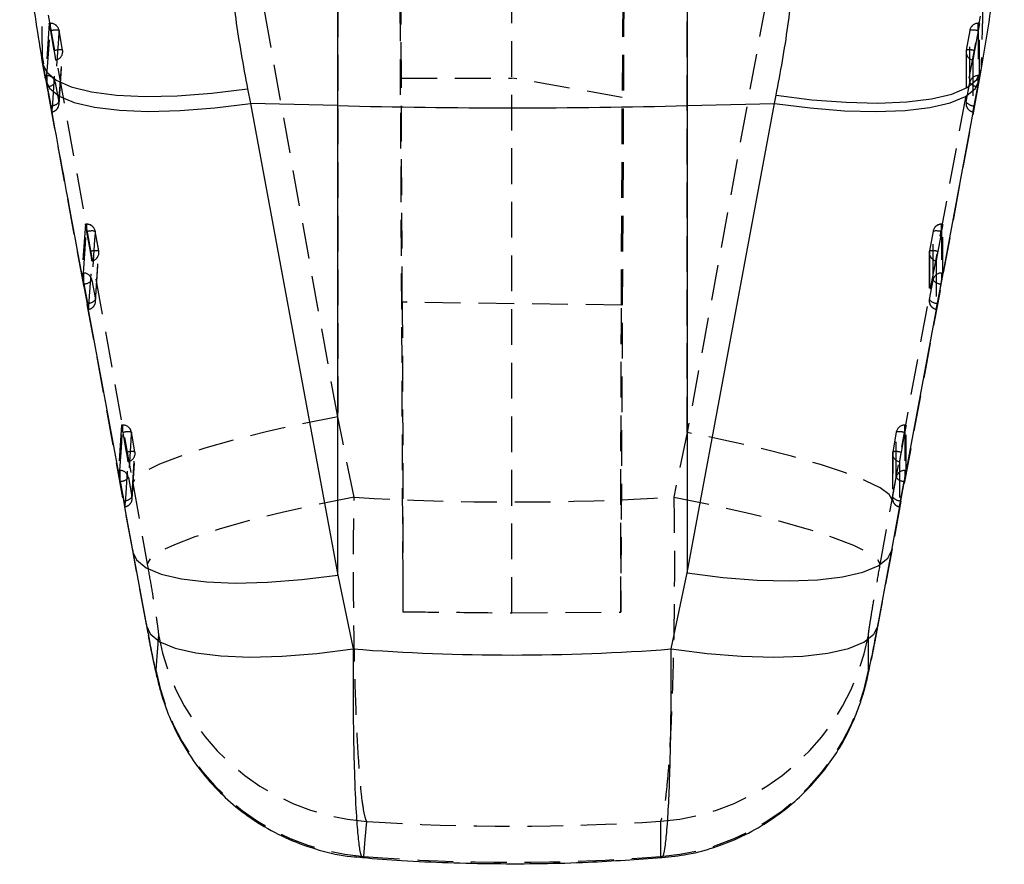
# Model space of a CAD drawing. Extents: x 29 to 415, y 5 to 292.
# Tile 12 of 25: x 266 to 301, y 97 to 127. Entities that reach past the tile are written whole.
import ezdxf

# ---------------------------------------------------------------- set-up
doc = ezdxf.new("R2010")
doc.units = 0
doc.linetypes.add('HIDDEN', pattern=[1.905, 1.27, -0.635])
doc.layers.get('0').update_dxf_attribs({"linetype": 'CONTINUOUS'})

msp = doc.modelspace()

# ---------------------------------------------------------------- linework, layer by layer
at = {"color": 7, "linetype": 'HIDDEN'}
for p, q in [((279.139267, 182.757006), (279.530055, 105.971475)), ((279.47313, 124.938012), (279.181867, 182.759193)), ((283.40082, 105.930608), (283.40082, 182.867381)), ((287.662383, 182.910214), (287.270825, 105.959233)), ((287.621292, 182.910847), (287.32573, 124.246818)), ((277.210506, 112.90269), (274.208949, 129.535266)), ((277.210506, 129.566175), (277.210506, 112.90269)), ((289.630722, 112.338689), (289.630722, 129.566175)), ((292.779553, 129.53375), (289.630722, 112.338689)), ((266.923645, 127.16613), (269.924813, 110.535045)), ((296.912415, 109.942932), (300.061131, 127.137505)), ((266.957808, 126.880214), (266.825934, 125.02512)), ((267.007427, 126.880214), (266.957808, 126.880214)), ((267.007427, 126.881686), (266.958424, 126.881686)), ((267.007427, 126.645465), (267.007427, 126.881686)), ((300.024593, 126.881686), (299.975162, 126.881686)), ((299.975162, 126.634282), (299.975162, 126.880542)), ((300.025489, 126.880214), (299.975162, 126.880214)), ((300.025489, 126.880214), (300.024593, 126.878188)), ((300.025703, 125.02512), (300.025489, 126.880214)), ((267.013132, 126.614035), (267.007427, 126.645465)), ((267.139716, 125.911519), (267.013132, 126.614035)), ((267.433753, 125.927814), (267.307164, 126.630325)), ((299.675563, 126.631339), (299.547093, 125.928827)), ((299.971386, 126.613707), (299.842916, 125.911192)), ((299.975162, 126.634282), (299.971386, 126.613707)), ((266.721898, 125.494544), (266.671385, 125.833214)), ((267.306627, 124.009956), (267.436869, 125.853204)), ((299.542227, 125.874661), (299.542339, 124.031507)), ((266.8305, 124.90663), (266.721898, 125.494544)), ((266.721898, 125.494544), (266.730586, 125.433561)), ((266.825934, 125.02512), (266.875665, 125.02512)), ((266.875665, 125.02512), (266.875665, 124.707413)), ((279.505183, 116.969895), (279.47313, 124.938012)), ((279.47313, 124.938012), (283.40082, 124.938012)), ((287.32573, 124.246818), (283.40082, 124.938012)), ((299.975345, 124.719605), (299.975345, 125.02512)), ((299.975345, 125.02512), (300.025703, 125.02512)), ((300.074704, 125.215181), (300.0128, 124.882237)), ((269.926286, 108.14399), (266.8305, 124.90663)), ((266.8305, 124.90663), (266.837705, 124.85353)), ((266.875665, 124.707413), (266.888307, 124.637921)), ((266.888307, 124.637921), (267.016075, 123.947356)), ((267.17538, 124.775362), (267.30314, 124.084797)), ((300.0128, 124.882237), (296.911968, 108.202112)), ((299.547186, 124.085717), (299.675753, 124.776286)), ((299.831861, 123.947789), (299.96043, 124.638353)), ((299.96043, 124.638353), (299.975345, 124.719605)), ((300.006985, 124.843568), (300.0128, 124.882237)), ((287.296051, 116.868776), (287.32573, 124.246818)), ((268.243784, 119.742599), (268.124114, 118.008886)), ((268.293388, 119.742599), (268.243784, 119.742599)), ((268.293388, 119.744067), (268.244385, 119.744067)), ((268.293388, 119.507496), (268.293388, 119.744067)), ((298.719368, 119.744067), (298.669939, 119.744067)), ((298.669939, 119.496558), (298.669939, 119.742927)), ((298.720262, 119.742599), (298.669939, 119.742599)), ((298.720262, 119.742599), (298.719368, 119.740572)), ((298.71942, 118.008886), (298.720262, 119.742599)), ((268.299029, 119.476405), (268.293388, 119.507496)), ((268.425563, 118.773889), (268.299029, 119.476405)), ((268.719384, 118.790996), (268.59289, 119.493519)), ((268.71967, 118.790184), (268.593128, 119.492699)), ((298.37034, 119.49372), (298.241884, 118.791205)), ((298.666183, 119.476084), (298.537728, 118.773569)), ((298.669939, 119.496558), (298.666183, 119.476084)), ((268.604743, 116.99437), (268.722618, 118.716244)), ((298.237031, 118.737233), (298.236054, 117.01547)), ((268.124114, 118.008886), (268.173867, 118.008886)), ((268.173867, 118.008886), (268.173867, 117.691544)), ((298.669055, 118.008886), (298.669055, 117.703479)), ((298.669055, 118.008886), (298.71942, 118.008886)), ((268.173867, 117.691544), (268.186574, 117.621702)), ((268.186574, 117.621702), (268.314375, 116.931137)), ((268.473576, 117.759165), (268.601368, 117.0686)), ((298.240889, 117.069495), (298.369465, 117.760067)), ((298.525543, 116.931562), (298.654121, 117.622126)), ((298.654121, 117.622126), (298.669055, 117.703479)), ((287.296051, 116.868776), (279.505183, 116.969895)), ((277.792869, 110.040214), (277.210506, 112.90269)), ((269.529141, 112.60498), (269.422691, 110.992659)), ((269.578718, 112.60498), (269.529141, 112.60498)), ((269.578718, 112.606448), (269.529719, 112.606448)), ((269.578718, 112.36937), (269.578718, 112.606448)), ((269.584265, 112.338771), (269.578718, 112.36937)), ((269.710711, 111.636256), (269.584265, 112.338771)), ((270.004923, 111.652542), (269.878465, 112.355058)), ((289.630722, 112.338689), (289.157124, 110.046741)), ((297.065306, 112.356093), (296.936875, 111.653578)), ((297.361177, 112.338465), (297.232749, 111.63595)), ((297.364907, 112.358798), (297.361177, 112.338465)), ((297.414329, 112.606448), (297.364907, 112.606448)), ((297.364907, 112.358798), (297.364907, 112.605308)), ((297.415221, 112.60498), (297.364907, 112.60498)), ((297.41302, 110.992659), (297.415221, 112.60498)), ((297.415221, 112.60498), (297.414329, 112.602953)), ((269.903307, 109.97909), (270.007738, 111.579586)), ((296.932031, 111.599904), (296.929638, 109.999519)), ((269.422691, 110.992659), (269.472477, 110.992659)), ((269.472477, 110.992659), (269.472477, 110.675846)), ((297.362646, 110.992659), (297.362646, 110.687402)), ((297.362646, 110.992659), (297.41302, 110.992659)), ((269.472477, 110.675846), (269.485285, 110.605497)), ((269.485285, 110.605497), (269.613145, 109.914933)), ((269.77218, 110.742983), (269.900026, 110.052419)), ((296.934465, 110.053283), (297.063058, 110.743847)), ((297.219086, 109.915343), (297.347681, 110.605907)), ((297.347681, 110.605907), (297.362646, 110.687402)), ((269.924813, 110.535045), (270.440664, 107.672539)), ((296.492824, 107.650612), (296.912415, 109.942932)), ((270.410828, 105.52295), (269.926286, 108.14399)), ((269.926286, 108.14399), (269.933417, 108.092044)), ((296.911968, 108.202112), (296.409428, 105.499741)), ((296.906195, 108.16383), (296.911968, 108.202112)), ((283.40082, 105.930608), (287.270825, 105.959233)), ((270.410828, 105.52295), (270.417844, 105.471839)), ((296.076666, 103.888255), (296.07435, 105.143633)), ((278.098179, 97.265293), (278.143916, 97.274516)), ((288.688008, 97.273779), (288.73188, 97.273093))]:
    msp.add_line(p, q, dxfattribs=at)
at = {"color": 7, "linetype": 'CONTINUOUS'}
for p, q in [((277.210506, 123.95531), (277.210506, 137.285743)), ((289.630722, 137.285743), (289.630722, 123.95531)), ((266.692848, 125.778467), (266.753006, 125.438288)), ((300.068708, 125.17554), (300.074704, 125.215181)), ((274.006546, 124.550403), (274.115139, 124.032148)), ((292.73142, 124.032282), (292.79332, 124.325794)), ((277.210506, 123.95531), (274.115139, 124.032148)), ((274.115139, 124.032148), (277.210506, 107.27254)), ((277.210506, 107.27254), (277.210506, 123.95531)), ((289.630722, 123.95531), (292.73142, 124.032282)), ((289.630722, 107.353043), (292.73142, 124.032282)), ((289.630722, 123.95531), (289.630722, 107.353043)), ((296.403645, 105.461855), (296.906198, 108.164017)), ((269.933553, 108.093229), (270.418064, 105.471541)), ((277.210506, 107.27254), (277.757208, 104.651001)), ((289.0636, 104.649444), (289.630722, 107.353043)), ((296.403729, 105.461907), (296.409428, 105.499741))]:
    msp.add_line(p, q, dxfattribs=at)
at = {"color": 7, "linetype": 'HIDDEN', "flags": 128}
for points in [[(266.875665, 125.02512), (266.941392, 125.949413), (267.007427, 126.880214)], [(299.975162, 126.880214), (299.975248, 125.949238), (299.975345, 125.02512)], [(267.307164, 126.630325), (267.302924, 126.570523), (267.285961, 126.331304), (267.218006, 125.374433), (267.17538, 124.775362)], [(299.675753, 124.776286), (299.675747, 124.836092), (299.675719, 125.07533), (299.675621, 126.032271), (299.675563, 126.631339)], [(267.30314, 124.084797), (267.307389, 124.144603), (267.324375, 124.383819), (267.392212, 125.34069), (267.433753, 125.927814)], [(299.547093, 125.928827), (299.547094, 125.869018), (299.547106, 125.629783), (299.547152, 124.672838), (299.547186, 124.085717)], [(267.06187, 123.734091), (267.066111, 123.793897), (267.083075, 124.033128), (267.150817, 124.990054), (267.1923, 125.577208)], [(299.787456, 125.577432), (299.787458, 125.517622), (299.78746, 125.278384), (299.78748, 124.321424), (299.787497, 123.734296)], [(268.173867, 118.008886), (268.233484, 118.872483), (268.293388, 119.742599)], [(298.669939, 119.742599), (298.66949, 118.872312), (298.669055, 118.008886)], [(268.593128, 119.492699), (268.589015, 119.432893), (268.572554, 119.193685), (268.506584, 118.236837), (268.473576, 117.759165)], [(298.369465, 117.760067), (298.369495, 117.819872), (298.369613, 118.059103), (298.370096, 119.016041), (298.37034, 119.49372)], [(268.601368, 117.0686), (268.605489, 117.128399), (268.621962, 117.367615), (268.687732, 118.324455), (268.71967, 118.790184)], [(298.241884, 118.791205), (298.241849, 118.731399), (298.241708, 118.492161), (298.241154, 117.53523), (298.240889, 117.069495)], [(268.360131, 116.717864), (268.364243, 116.777678), (268.380683, 117.016908), (268.446318, 117.973824), (268.47819, 118.439589)], [(298.482256, 118.439813), (298.482217, 118.380007), (298.482067, 118.140769), (298.481474, 117.183809), (298.48119, 116.718066)], [(277.210506, 112.90269), (275.914835, 112.642963), (274.67337, 112.364498), (273.519703, 112.074834), (272.485048, 111.78181), (271.5974, 111.493353), (270.880778, 111.217265), (270.35457, 110.961009), (270.033015, 110.731539), (269.924813, 110.535045)], [(269.472477, 110.992659), (269.525465, 111.795556), (269.578718, 112.60498)], [(269.878465, 112.355058), (269.874534, 112.295259), (269.858802, 112.056058), (269.795727, 111.099262), (269.77218, 110.742983)], [(296.912415, 109.942932), (296.811948, 110.139508), (296.496149, 110.370126), (295.973639, 110.62849), (295.258677, 110.907544), (294.370782, 111.199666), (293.334188, 111.4969), (292.177188, 111.791116), (290.931364, 112.07429), (289.630722, 112.338689)], [(297.063058, 110.743847), (297.063141, 110.803653), (297.063471, 111.042884), (297.064806, 111.999807), (297.065306, 112.356093)], [(297.364907, 112.60498), (297.363766, 111.795385), (297.362646, 110.992659)], [(269.900026, 110.052419), (269.903958, 110.112217), (269.919678, 110.351418), (269.982406, 111.308206), (270.004923, 111.652542)], [(296.936875, 111.653578), (296.936784, 111.593772), (296.936421, 111.354542), (296.934981, 110.397626), (296.934465, 110.053283)], [(269.658845, 109.701653), (269.662764, 109.761458), (269.678431, 110.000682), (269.740954, 110.95759), (269.763396, 111.301963)], [(297.17726, 111.302194), (297.177166, 111.242388), (297.176788, 111.00315), (297.175287, 110.046197), (297.17475, 109.701839)], [(277.792869, 110.040214), (276.488246, 109.780532), (275.236862, 109.501895), (274.072954, 109.211911), (273.028365, 108.918522), (272.131674, 108.629753), (271.407412, 108.353507), (270.875396, 108.097341), (270.550181, 107.868266), (270.440664, 107.672539)], [(289.157124, 110.046741), (290.464952, 109.782305), (291.718763, 109.498915), (292.88403, 109.204371), (293.928665, 108.906795), (294.8239, 108.614375), (295.545084, 108.335164), (296.072355, 108.076852), (296.391195, 107.846555), (296.492824, 107.650612)], [(270.837967, 105.166656), (270.795367, 104.533431), (270.753371, 103.910875)], [(278.143916, 97.274516), (278.192189, 97.892378), (278.241146, 98.520879)], [(288.684878, 98.526564), (288.68645, 97.89512), (288.688008, 97.273779)]]:
    msp.add_lwpolyline(points, dxfattribs=at)
at = {"color": 8, "linetype": 'CONTINUOUS', "flags": 128}
for points in [[(266.730586, 125.433561), (266.858968, 125.155703), (267.201423, 124.862869), (267.740311, 124.62369), (268.461539, 124.444426), (269.346252, 124.329761), (270.371317, 124.282692), (271.509933, 124.304455), (272.73233, 124.394473), (274.006546, 124.550403)], [(292.79332, 124.325794), (294.06164, 124.167804), (295.278754, 124.074404), (296.413123, 124.048014), (297.435354, 124.089316), (298.318955, 124.197245), (299.041031, 124.369), (299.582868, 124.600132), (299.930427, 124.884647), (300.068708, 125.17554)], [(266.837705, 124.85353), (266.965812, 124.578462), (267.306994, 124.296114), (267.845108, 124.06699), (268.56605, 123.897087), (269.450934, 123.790864), (270.476572, 123.751097), (271.616091, 123.778832), (272.839633, 123.873342), (274.115139, 124.032148)], [(292.73142, 124.032282), (294.000472, 123.872623), (295.218236, 123.77666), (296.353118, 123.746873), (297.375674, 123.78404), (298.259373, 123.887193), (298.981287, 124.053658), (299.522686, 124.279116), (299.869524, 124.557719), (300.006985, 124.843568)], [(289.630722, 107.353043), (290.899588, 107.193325), (292.117186, 107.097287), (293.251934, 107.067418), (294.274399, 107.104477), (295.158059, 107.207526), (295.879995, 107.373875), (296.421481, 107.599211), (296.768472, 107.877698), (296.906195, 108.16383)], [(269.933417, 108.092044), (270.062354, 107.816194), (270.40407, 107.534241), (270.942487, 107.305516), (271.663512, 107.136015), (272.548269, 107.030165), (273.573598, 106.990744), (274.712659, 107.018781), (275.935633, 107.113537), (277.210506, 107.27254)], [(270.417844, 105.471839), (270.548676, 105.191965), (270.894205, 104.907405), (271.438277, 104.676795), (272.166507, 104.506229), (273.059638, 104.400222), (274.094052, 104.361576), (275.242397, 104.391311), (276.474307, 104.488645), (277.757208, 104.651001)], [(289.0636, 104.649444), (290.340916, 104.486321), (291.567886, 104.38769), (292.712341, 104.356137), (293.744277, 104.392481), (294.636639, 104.495776), (295.366034, 104.663309), (295.913338, 104.890694), (296.264202, 105.17196), (296.403729, 105.461907)]]:
    msp.add_lwpolyline(points, dxfattribs=at)
at = {"color": 7, "linetype": 'CONTINUOUS', "flags": 128}
msp.add_lwpolyline([(296.906161, 108.163778), (297.278999, 110.168834), (300.006941, 124.843512)], dxfattribs=at)
at = {"color": 7, "linetype": 'HIDDEN'}
for centre, radius, start, end in [((267.007426, 126.577185), 0.3045, 10.2149172, 90), ((267.007736, 126.575877), 0.304338, 10.3062291, 90.0582581), ((299.974603, 126.57612), 0.304095, 89.894587, 169.5379123), ((299.975162, 126.577185), 0.3045, 90, 169.6365912), ((267.193317, 126.023513), 0.6174, 79.3739963, 106.9684159), ((299.786893, 126.008769), 0.632446, 73.0394283, 100.1387056), ((267.319918, 125.320863), 0.617533, 79.3774319, 106.9663074), ((267.135527, 125.87475), 0.30291, 280.8026286, 10.0890674), ((267.134015, 125.874671), 0.3045, 355.9569219, 10.2146301), ((299.84669, 125.874671), 0.3045, 169.6366764, 180.0020249), ((299.845402, 125.874973), 0.303131, 169.7665685, 258.9796173), ((299.658409, 125.306151), 0.632548, 73.0409459, 100.1357501), ((266.875974, 124.720781), 0.30434, 10.3314845, 90.0582139), ((299.974788, 124.721022), 0.304098, 89.895062, 169.5295634), ((266.891826, 124.999096), 0.361192, 269.4417873, 321.7253059), ((299.956502, 124.992984), 0.354652, 217.66295, 270.6345832), ((267.019598, 124.308508), 0.361169, 269.4411609, 321.7270907), ((267.003427, 124.031524), 0.3045, 280.9975393, 355.9377769), ((267.004938, 124.031603), 0.30291, 280.8332144, 10.1143089), ((299.846777, 124.031524), 0.3045, 180.0033846, 258.8309017), ((299.84549, 124.031829), 0.303132, 169.760004, 258.9706323), ((299.827928, 124.302411), 0.354644, 217.6630548, 270.6353986), ((268.293388, 119.439568), 0.3045, 10.2112284, 90), ((268.293704, 119.438267), 0.304332, 10.3031634, 90.0595037), ((298.669384, 119.438501), 0.304099, 89.8952677, 169.5380747), ((298.66994, 119.439568), 0.3045, 90, 169.6376894), ((268.479282, 118.885258), 0.618017, 79.3848026, 106.9575935), ((298.48166, 118.870902), 0.632688, 73.0433287, 100.1337959), ((268.605821, 118.182707), 0.618053, 79.3851698, 106.957066), ((268.421436, 118.737139), 0.302914, 280.7987162, 10.085286), ((268.419929, 118.737054), 0.3045, 356.0813536, 10.210749), ((298.541483, 118.737054), 0.3045, 169.6378329, 179.9658475), ((298.5402, 118.737359), 0.303136, 169.7684492, 258.9801649), ((298.353205, 118.168382), 0.632693, 73.0433746, 100.1337928), ((268.174194, 117.704566), 0.30432, 10.3354906, 90.0617386), ((298.668486, 117.704802), 0.304085, 89.8927995, 169.5288032), ((268.190093, 117.982695), 0.36101, 269.4415272, 321.743832), ((298.650179, 117.976673), 0.354568, 217.654713, 270.6370075), ((268.317902, 117.292094), 0.360974, 269.4402194, 321.7465886), ((268.301659, 117.015295), 0.3045, 281.0045177, 356.0595249), ((268.303151, 117.015385), 0.302928, 280.8417792, 10.1177269), ((298.540479, 117.015295), 0.3045, 179.9673552, 258.8237251), ((298.539198, 117.015602), 0.303138, 169.7593311, 258.9678971), ((298.521608, 117.28613), 0.35459, 217.6580003, 270.6357079), ((269.578718, 112.301951), 0.3045, 10.2047653, 90), ((269.579051, 112.300665), 0.304315, 10.2962474, 90.0626046), ((269.764577, 111.746996), 0.618635, 79.3915522, 106.9457869), ((297.364344, 112.30089), 0.304091, 89.8939822, 169.5406962), ((297.176661, 111.733305), 0.632665, 73.0432904, 100.1373738), ((297.364907, 112.301951), 0.3045, 90, 169.6396371), ((269.891034, 111.04436), 0.618754, 79.3935289, 106.9435499), ((269.706665, 111.599535), 0.302932, 280.7936923, 10.0775058), ((269.705175, 111.599437), 0.3045, 356.2632812, 10.2038778), ((297.236475, 111.599437), 0.3045, 169.6399068, 179.9125215), ((297.23519, 111.599741), 0.303134, 169.7699614, 258.9828883), ((297.048231, 111.030773), 0.632682, 73.0435266, 100.1372232), ((269.472804, 110.688337), 0.304322, 10.3444283, 90.0616642), ((297.362078, 110.688574), 0.304086, 89.8930182, 169.5272481), ((269.488835, 110.966167), 0.360687, 269.4360216, 321.7732632), ((297.343731, 110.96037), 0.354484, 217.6480367, 270.6385338), ((269.616698, 110.27557), 0.360654, 269.4356322, 321.7758272), ((269.600324, 109.999065), 0.3045, 281.0158342, 356.2396757), ((269.601832, 109.999154), 0.302915, 280.8486166, 10.1276231), ((297.234053, 109.999065), 0.3045, 179.9140421, 258.8203843), ((297.232777, 109.999376), 0.303143, 169.756814, 258.9644256), ((297.215133, 110.269795), 0.354474, 217.6471976, 270.6389315), ((278.820746, 106.612874), 8.112725, 190.2687406, 265.9031112), ((288.101847, 106.612219), 8.106648, 274.1242803, 349.5627182), ((278.734588, 105.365714), 8.112729, 190.3306173, 265.8247118), ((288.104605, 105.35943), 8.106671, 274.1269084, 349.5441916)]:
    msp.add_arc(centre, radius, start, end, dxfattribs=at)
at = {"color": 7, "linetype": 'CONTINUOUS'}
msp.add_arc((283.420614, 374.501784), 250.623425, 268.58014309, 271.41985691, dxfattribs=at)
at = {"color": 7, "linetype": 'HIDDEN'}
for centre, major_axis, ratio, start_param, end_param in [((283.420614, 163.325762), (71.253, 0), 0.750179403, 4.633324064, 4.792985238), ((283.420614, 163.325762), (71.253, 0), 0.911916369, 4.639633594, 4.786337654), ((283.420614, 172.79044), (0, 75.723857), 0.940958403, 3.067468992, 3.215585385)]:
    msp.add_ellipse(centre, major_axis=major_axis, ratio=ratio, start_param=start_param, end_param=end_param, dxfattribs=at)
at = {"color": 7, "linetype": 'CONTINUOUS'}
msp.add_ellipse((283.420614, 172.79044), major_axis=(71.253, 0), ratio=0.959337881, start_param=4.632821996, end_param=4.791668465, dxfattribs=at)
for points, knots in [([(266.671385, 125.833214), (266.511479, 126.812872), (266.173221, 128.885192), (265.939872, 132.060162), (265.893299, 135.340388), (266.059148, 137.48965), (266.142074, 138.564304)], [0, 0, 0, 0, 0.227156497, 0.480515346, 0.740252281, 1, 1, 1, 1]), ([(300.668044, 138.488427), (300.750558, 137.424036), (300.915584, 135.295299), (300.878553, 131.99345), (300.635829, 128.62749), (300.261744, 126.352609), (300.074704, 125.215181)], [0, 0, 0, 0, 0.246889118, 0.493767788, 0.746886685, 1, 1, 1, 1]), ([(273.52021, 134.169579), (273.452268, 133.407619), (273.316387, 131.883761), (273.343957, 129.495927), (273.5428, 127.046165), (273.851965, 125.382316), (274.006546, 124.550403)], [0, 0, 0, 0, 0.2460102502, 0.4920004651, 0.7460035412, 1, 1, 1, 1]), ([(292.79332, 124.325794), (292.9468, 125.143997), (293.253764, 126.780429), (293.464206, 129.244499), (293.502132, 131.700587), (293.360717, 133.300698), (293.290007, 134.100792)], [0, 0, 0, 0, 0.245832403, 0.491672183, 0.745823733, 1, 1, 1, 1]), ([(266.729533, 125.438996), (266.754762, 125.302619), (266.790796, 125.107833), (266.826972, 124.911452), (266.83782, 124.852565)], [0, 0, 0, 0, 0.700135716, 1, 1, 1, 1]), ([(300.006967, 124.843445), (300.021392, 124.921081), (300.041999, 125.031984), (300.062545, 125.142363), (300.068708, 125.175473)], [0, 0, 0, 0, 0.700038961, 1, 1, 1, 1]), ([(266.837772, 124.853172), (267.115102, 123.350604), (268.146325, 117.76346), (269.179519, 112.176465), (269.934853, 108.091999)], [0, 0, 0, 0, 0.268933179, 1, 1, 1, 1]), ([(270.417746, 105.474573), (270.452235, 105.288961), (270.530672, 104.866837), (270.647335, 104.276215), (270.750572, 103.787074), (270.861701, 103.320843), (271.01675, 102.792804), (271.237334, 102.19247), (271.595436, 101.426385), (272.132404, 100.564007), (272.82073, 99.735127), (273.601697, 99.009813), (274.478722, 98.38532), (275.473014, 97.861487), (276.554456, 97.484211), (277.441326, 97.277085), (277.96277, 97.255629), (278.097306, 97.250093)], [0, 0, 0, 0, 0.045609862, 0.103727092, 0.167244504, 0.215421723, 0.256453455, 0.302373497, 0.366685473, 0.453826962, 0.538753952, 0.617291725, 0.701805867, 0.789200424, 0.878372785, 0.968619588, 1, 1, 1, 1]), ([(288.735706, 97.244304), (289.038569, 97.272775), (289.711149, 97.336001), (290.708714, 97.615647), (291.697599, 98.024195), (292.585808, 98.53828), (293.367199, 99.128569), (294.038209, 99.772386), (294.598763, 100.444735), (295.051884, 101.120266), (295.403353, 101.77153), (295.659488, 102.362651), (295.830785, 102.852371), (295.940659, 103.230526), (296.013844, 103.520142), (296.07899, 103.806147), (296.153573, 104.161415), (296.256862, 104.684125), (296.348438, 105.162287), (296.402455, 105.456248), (296.412267, 105.509643)], [0, 0, 0, 0, 0.0703315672, 0.1561879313, 0.2386047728, 0.3176098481, 0.3930994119, 0.464842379, 0.5324659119, 0.5954259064, 0.6529357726, 0.7037276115, 0.7448590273, 0.7741713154, 0.7993773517, 0.8290232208, 0.8755359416, 0.9302347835, 0.9873277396, 1, 1, 1, 1]), ([(278.096085, 97.235803), (278.557434, 97.200053), (280.121655, 97.078843), (282.798694, 96.999785), (285.888539, 97.033072), (287.862796, 97.175979), (288.73403, 97.239044)], [0, 0, 0, 0, 0.130428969, 0.442224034, 0.753854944, 1, 1, 1, 1])]:
    msp.add_open_spline(points, degree=3, knots=knots, dxfattribs=at)
at = {"color": 7, "linetype": 'HIDDEN'}
for points, knots in [([(266.721898, 125.494544), (266.71635, 125.946998), (266.704147, 126.942198), (266.693221, 127.930649), (266.687262, 128.469714)], [0, 0, 0, 0, 0.454636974, 1, 1, 1, 1]), ([(300.140734, 127.571688), (300.132116, 127.245197), (300.111594, 126.467792), (300.088246, 125.675013), (300.074704, 125.215181)], [0, 0, 0, 0, 0.419975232, 1, 1, 1, 1]), ([(267.007427, 126.645465), (267.001316, 126.678398), (266.989092, 126.744273), (266.973536, 126.821958), (266.962491, 126.87152), (266.958386, 126.883899), (266.957902, 126.880812), (266.957808, 126.880214)], [0, 0, 0, 0, 0.237948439, 0.475968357, 0.71187929, 0.944150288, 1, 1, 1, 1]), ([(300.022445, 126.873334), (300.01988, 126.862302), (300.014731, 126.840159), (300.000567, 126.769286), (299.986635, 126.696309), (299.977844, 126.648783), (299.975162, 126.634282)], [0, 0, 0, 0, 0.2874560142, 0.5769830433, 0.8709277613, 1, 1, 1, 1]), ([(267.1923, 125.577208), (267.192321, 125.578029), (267.192449, 125.582905), (267.189724, 125.608284), (267.180403, 125.672137), (267.166346, 125.75905), (267.151926, 125.843272), (267.14282, 125.894168), (267.139716, 125.911519)], [0, 0, 0, 0, 0.042867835, 0.254752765, 0.46663537, 0.678517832, 0.890401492, 1, 1, 1, 1]), ([(299.842916, 125.911192), (299.838054, 125.884394), (299.827078, 125.823906), (299.81118, 125.732757), (299.797708, 125.652003), (299.789032, 125.59559), (299.787966, 125.583314), (299.787456, 125.577432)], [0, 0, 0, 0, 0.168693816, 0.380776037, 0.592852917, 0.804924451, 1, 1, 1, 1]), ([(266.825934, 125.02512), (266.826287, 125.018529), (266.826991, 125.005347), (266.835539, 124.945545), (266.848599, 124.8636), (266.862885, 124.779396), (266.872284, 124.726456), (266.875665, 124.707413)], [0, 0, 0, 0, 0.2173849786, 0.4347177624, 0.653437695, 0.8753359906, 1, 1, 1, 1]), ([(299.975345, 124.719605), (299.98155, 124.754224), (299.993962, 124.82347), (300.009757, 124.916007), (300.020937, 124.985546), (300.025323, 125.017312), (300.025625, 125.02351), (300.025703, 125.02512)], [0, 0, 0, 0, 0.232062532, 0.464188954, 0.694201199, 0.920548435, 1, 1, 1, 1]), ([(267.016075, 123.947356), (267.017865, 123.937724), (267.025579, 123.896223), (267.038517, 123.829354), (267.051817, 123.765645), (267.060008, 123.732271), (267.061297, 123.733531), (267.06187, 123.734091)], [0, 0, 0, 0, 0.073675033, 0.317421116, 0.561168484, 0.804917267, 1, 1, 1, 1]), ([(299.788385, 123.736293), (299.78886, 123.736513), (299.790003, 123.737042), (299.798755, 123.776891), (299.812484, 123.845265), (299.824646, 123.909055), (299.831239, 123.944449), (299.831861, 123.947789)], [0, 0, 0, 0, 0.186330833, 0.448449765, 0.710570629, 0.972688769, 1, 1, 1, 1]), ([(268.293388, 119.507496), (268.28728, 119.540444), (268.275062, 119.606348), (268.25951, 119.684117), (268.248469, 119.73378), (268.24436, 119.746286), (268.243878, 119.743204), (268.243784, 119.742599)], [0, 0, 0, 0, 0.23775381, 0.475570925, 0.711297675, 0.943369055, 1, 1, 1, 1]), ([(298.717226, 119.735715), (298.714661, 119.724684), (298.709515, 119.702545), (298.69536, 119.631668), (298.681425, 119.558664), (298.672628, 119.511097), (298.669939, 119.496558)], [0, 0, 0, 0, 0.2873608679, 0.5767945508, 0.8706557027, 1, 1, 1, 1]), ([(268.47819, 118.439589), (268.478211, 118.440394), (268.478335, 118.445247), (268.475611, 118.470487), (268.466295, 118.534252), (268.452244, 118.621101), (268.437808, 118.705412), (268.428686, 118.756424), (268.425563, 118.773889)], [0, 0, 0, 0, 0.0421343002, 0.2540203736, 0.4659156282, 0.6778002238, 0.8896880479, 1, 1, 1, 1]), ([(298.537728, 118.773569), (298.53286, 118.746735), (298.521881, 118.686213), (298.505974, 118.595044), (298.492507, 118.51431), (298.483832, 118.457957), (298.482766, 118.445688), (298.482256, 118.439813)], [0, 0, 0, 0, 0.168916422, 0.380985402, 0.59307314, 0.805149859, 1, 1, 1, 1]), ([(268.124114, 118.008886), (268.124474, 118.002298), (268.125193, 117.989122), (268.133761, 117.929314), (268.146841, 117.847369), (268.161124, 117.763282), (268.170506, 117.710464), (268.173867, 117.691544)], [0, 0, 0, 0, 0.217549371, 0.435057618, 0.653951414, 0.876034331, 1, 1, 1, 1]), ([(298.669055, 117.703479), (298.675262, 117.738096), (298.687677, 117.807342), (298.703472, 117.899858), (298.714655, 117.969371), (298.719036, 118.001101), (298.719341, 118.007283), (298.71942, 118.008886)], [0, 0, 0, 0, 0.2321110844, 0.4643016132, 0.6943650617, 0.9207509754, 1, 1, 1, 1]), ([(268.314375, 116.931137), (268.316145, 116.921618), (268.323839, 116.880232), (268.336764, 116.813411), (268.350071, 116.749607), (268.358275, 116.716074), (268.359559, 116.717312), (268.360131, 116.717864)], [0, 0, 0, 0, 0.0728007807, 0.3165231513, 0.5602771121, 0.8040107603, 1, 1, 1, 1]), ([(279.505183, 116.969895), (279.507412, 116.399822), (279.511872, 115.259676), (279.517742, 113.554498), (279.522768, 111.916144), (279.5268, 110.384387), (279.529692, 109.009252), (279.531409, 107.821376), (279.531836, 106.867328), (279.531216, 106.278715), (279.530332, 106.044793), (279.530055, 105.971475)], [0, 0, 0, 0, 0.1182595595, 0.2365190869, 0.3547785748, 0.4730383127, 0.5912907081, 0.7095433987, 0.827783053, 0.9460223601, 1, 1, 1, 1]), ([(298.481954, 116.719377), (298.482598, 116.720263), (298.484055, 116.72227), (298.49339, 116.765228), (298.507473, 116.835763), (298.51929, 116.897978), (298.525409, 116.930846), (298.525543, 116.931562)], [0, 0, 0, 0, 0.207433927, 0.469681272, 0.731927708, 0.994164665, 1, 1, 1, 1]), ([(287.270825, 105.959233), (287.270359, 106.151903), (287.269427, 106.53724), (287.269599, 107.444673), (287.270963, 108.570279), (287.273544, 109.898796), (287.277288, 111.393127), (287.282049, 113.007056), (287.287735, 114.697585), (287.292575, 115.997828), (287.295445, 116.716818), (287.296051, 116.868776)], [0, 0, 0, 0, 0.1209437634, 0.2418873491, 0.362830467, 0.483774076, 0.6047230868, 0.7256721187, 0.8466285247, 0.9675850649, 1, 1, 1, 1]), ([(269.578718, 112.36937), (269.572615, 112.402334), (269.560406, 112.468273), (269.544862, 112.546162), (269.533831, 112.595996), (269.529709, 112.608665), (269.529236, 112.605593), (269.529141, 112.60498)], [0, 0, 0, 0, 0.2374523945, 0.4749838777, 0.7104300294, 0.9422385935, 1, 1, 1, 1]), ([(297.412194, 112.598096), (297.409633, 112.587066), (297.404494, 112.56493), (297.390345, 112.494046), (297.376411, 112.421002), (297.367604, 112.373384), (297.364907, 112.358798)], [0, 0, 0, 0, 0.287259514, 0.576555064, 0.870291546, 1, 1, 1, 1]), ([(269.763396, 111.301963), (269.763414, 111.302745), (269.763527, 111.30756), (269.760815, 111.332616), (269.751501, 111.396246), (269.73746, 111.482999), (269.723007, 111.567443), (269.713861, 111.618626), (269.710711, 111.636256)], [0, 0, 0, 0, 0.041072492, 0.252963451, 0.464864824, 0.676744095, 0.888653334, 1, 1, 1, 1]), ([(297.232749, 111.63595), (297.227873, 111.609063), (297.216886, 111.548485), (297.200973, 111.457283), (297.187511, 111.376575), (297.178842, 111.320298), (297.177772, 111.308052), (297.17726, 111.302194)], [0, 0, 0, 0, 0.169243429, 0.381313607, 0.593396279, 0.805471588, 1, 1, 1, 1]), ([(269.422691, 110.992659), (269.423061, 110.986067), (269.4238, 110.972885), (269.432402, 110.913088), (269.445514, 110.83114), (269.459787, 110.747225), (269.469145, 110.694587), (269.472477, 110.675846)], [0, 0, 0, 0, 0.21780175, 0.435553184, 0.654703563, 0.877062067, 1, 1, 1, 1]), ([(297.362646, 110.687402), (297.368854, 110.722017), (297.381273, 110.79126), (297.397069, 110.883754), (297.408256, 110.953221), (297.412633, 110.98489), (297.412941, 110.991064), (297.41302, 110.992659)], [0, 0, 0, 0, 0.232193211, 0.464467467, 0.694605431, 0.921076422, 1, 1, 1, 1]), ([(269.613145, 109.914933), (269.614884, 109.905581), (269.62255, 109.864352), (269.635455, 109.797611), (269.648774, 109.733671), (269.657, 109.699892), (269.658274, 109.701109), (269.658845, 109.701653)], [0, 0, 0, 0, 0.0715090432, 0.3152356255, 0.5589620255, 0.8026958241, 1, 1, 1, 1]), ([(278.241146, 98.520879), (278.229385, 98.546677), (278.186723, 98.640251), (278.116036, 98.982178), (278.033547, 99.66305), (277.959365, 100.593827), (277.892095, 101.782235), (277.836636, 103.201819), (277.796321, 104.812826), (277.774219, 106.498807), (277.77012, 108.262925), (277.785286, 109.447784), (277.792869, 110.040214)], [0, 0, 0, 0, 0.039753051, 0.144191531, 0.248629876, 0.351138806, 0.453648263, 0.569709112, 0.676652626, 0.783596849, 0.891798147, 1, 1, 1, 1]), ([(289.157124, 110.046741), (289.157753, 110.009152), (289.16849, 109.367702), (289.180013, 108.106799), (289.174311, 106.302631), (289.147171, 104.582853), (289.098061, 102.857341), (289.030474, 101.378856), (288.949994, 100.198448), (288.868703, 99.370026), (288.780255, 98.778077), (288.71667, 98.610402), (288.684878, 98.526564)], [0, 0, 0, 0, 0.006912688, 0.117964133, 0.229014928, 0.338921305, 0.44882637, 0.587594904, 0.690333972, 0.793072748, 0.896536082, 1, 1, 1, 1]), ([(297.175509, 109.703135), (297.176153, 109.704038), (297.177612, 109.706079), (297.186951, 109.749085), (297.201034, 109.819649), (297.212856, 109.881861), (297.218961, 109.914672), (297.219086, 109.915343)], [0, 0, 0, 0, 0.207808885, 0.470042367, 0.732299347, 0.994527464, 1, 1, 1, 1]), ([(270.440664, 107.672539), (270.441756, 107.666478), (270.48777, 107.411035), (270.579258, 106.891141), (270.681155, 106.283089), (270.761767, 105.776888), (270.819367, 105.3851), (270.838931, 105.206025), (270.8381, 105.172104), (270.837967, 105.166656)], [0, 0, 0, 0, 0.005214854, 0.219785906, 0.434652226, 0.550719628, 0.753913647, 0.960473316, 1, 1, 1, 1]), ([(296.07436, 105.143626), (296.07436, 105.143764), (296.074345, 105.16734), (296.089232, 105.296125), (296.146892, 105.668321), (296.232389, 106.182874), (296.345767, 106.839016), (296.44296, 107.375417), (296.492824, 107.650612)], [0, 0, 0, 0, 0.0012030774, 0.2046371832, 0.4080473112, 0.5466780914, 0.7674270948, 1, 1, 1, 1]), ([(279.530055, 105.971475), (280.060121, 105.966312), (281.350392, 105.953744), (282.640633, 105.939186), (283.40082, 105.930608)], [0, 0, 0, 0, 0.410818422, 1, 1, 1, 1]), ([(270.753371, 103.910875), (270.748123, 103.908084), (270.74285, 103.90528), (270.711228, 104.019406), (270.672539, 104.185659), (270.584015, 104.613095), (270.495672, 105.066969), (270.430263, 105.418501), (270.410828, 105.52295)], [0, 0, 0, 0, 0.2351571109, 0.2362471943, 0.4723334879, 0.6352485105, 0.891622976, 1, 1, 1, 1]), ([(296.409428, 105.499741), (296.40822, 105.493252), (296.362566, 105.247841), (296.274584, 104.783541), (296.183051, 104.322685), (296.116667, 104.009456), (296.081927, 103.867253), (296.078055, 103.88271), (296.076666, 103.888255)], [0, 0, 0, 0, 0.006658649, 0.251812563, 0.497182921, 0.631986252, 0.867979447, 1, 1, 1, 1])]:
    msp.add_open_spline(points, degree=3, knots=knots, dxfattribs=at)
at = {"color": 8, "linetype": 'CONTINUOUS'}
for points, knots in [([(277.757208, 104.651001), (277.755864, 104.173691), (277.752911, 103.125155), (277.769175, 101.640175), (277.804767, 100.112348), (277.858227, 98.890466), (277.923824, 98.004664), (277.990938, 97.482637), (278.049637, 97.233902), (278.087121, 97.258142), (278.098179, 97.265293)], [0, 0, 0, 0, 0.1142373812, 0.250952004, 0.387664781, 0.5623874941, 0.690248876, 0.8181092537, 0.9463392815, 1, 1, 1, 1]), ([(288.73188, 97.273093), (288.74549, 97.264836), (288.784562, 97.241134), (288.84343, 97.530508), (288.910452, 98.103138), (288.968647, 98.987586), (289.01566, 100.139402), (289.048206, 101.469473), (289.066854, 102.978672), (289.064684, 104.092519), (289.0636, 104.649444)], [0, 0, 0, 0, 0.068433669, 0.196448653, 0.324463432, 0.469652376, 0.601289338, 0.732927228, 0.866463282, 1, 1, 1, 1])]:
    msp.add_open_spline(points, degree=3, knots=knots, dxfattribs=at)

doc.saveas('drawing.dxf')
